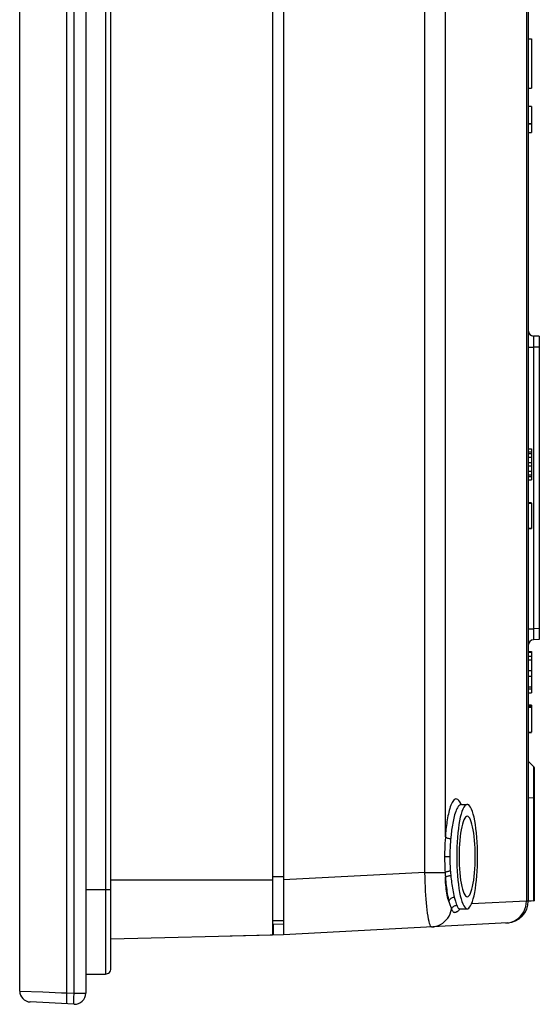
# Model space of a CAD drawing. Extents: x 0 to 1189, y 0 to 841.
# Tile 38 of 53: x 561 to 608, y 314 to 403. Entities that reach past the tile are written whole.
import ezdxf

# ---------------------------------------------------------------- set-up
doc = ezdxf.new("R2010")
doc.units = 0
doc.header["$LTSCALE"] = 65.395
doc.header["$MEASUREMENT"] = 0
doc.layers.add('6_ALL_SURFS', color=7, linetype='CONTINUOUS')
doc.layers.add('7_ALL_FEATURES', color=7, linetype='CONTINUOUS')

msp = doc.modelspace()

# ---------------------------------------------------------------- linework, layer by layer
at = {"layer": '6_ALL_SURFS', "color": 7, "linetype": 'Continuous'}
for p, q in [((565.36786, 493.51144), (565.36786, 314.69061)), ((566.05103, 314.65481), (566.05103, 493.54725)), ((565.36786, 314.69061), (566.05103, 314.65481))]:
    msp.add_line(p, q, dxfattribs=at)
at = {"layer": '7_ALL_FEATURES', "color": 7, "linetype": 'Continuous'}
for p, q in [((561.10337, 314.86444), (561.10337, 493.33762)), ((567.10337, 493.54725), (567.10337, 314.65481)), ((568.90337, 491.79494), (568.90337, 316.40712)), ((569.40336, 317.94794), (569.40336, 490.25411)), ((584.10337, 488.2101), (584.10337, 319.99196)), ((585.10337, 488.2101), (585.10337, 319.99196)), ((597.95256, 325.65851), (597.95256, 482.54355)), ((599.80905, 328.90945), (599.80905, 479.2926)), ((607.1786, 478.48614), (607.1786, 323.04884)), ((607.35337, 478.48024), (607.35337, 323.05596)), ((607.35337, 401.51571), (607.65337, 401.51571)), ((607.65337, 401.51571), (607.65337, 397.01571)), ((607.35337, 397.01571), (607.65337, 397.01571)), ((607.65337, 395.34782), (607.35337, 395.34782)), ((607.65337, 395.34977), (607.65337, 392.99038)), ((607.35337, 393.81431), (607.65337, 393.81431)), ((607.35337, 393.76981), (607.65337, 393.76981)), ((607.35337, 392.99148), (607.65337, 392.99148)), ((607.82951, 373.97302), (607.83129, 373.78708)), ((607.83129, 373.78708), (607.83592, 373.46971)), ((608.35337, 374.45103), (607.83592, 374.4691)), ((608.35337, 374.45103), (608.35337, 346.85103)), ((607.35337, 373.46971), (607.83592, 373.46971)), ((608.35337, 373.45164), (607.83592, 373.46971)), ((607.83592, 373.46971), (607.83592, 347.83235)), ((607.35337, 364.21861), (607.65337, 364.21861)), ((607.35337, 363.94691), (607.65337, 363.94691)), ((607.65337, 364.21861), (607.65337, 361.3964)), ((607.35337, 363.79611), (607.65337, 363.79611)), ((607.65337, 363.42827), (607.35337, 363.42827)), ((607.35337, 362.96631), (607.65337, 362.96631)), ((607.35337, 362.65021), (607.65337, 362.65021)), ((607.35337, 362.17717), (607.65337, 362.17717)), ((607.35337, 361.82771), (607.65337, 361.82771)), ((607.35337, 361.67821), (607.65337, 361.67821)), ((607.35337, 361.67721), (607.65337, 361.67721)), ((607.35337, 361.39535), (607.65337, 361.39535)), ((607.65337, 359.30226), (607.35337, 359.30226)), ((607.35337, 359.26041), (607.65337, 359.26041)), ((607.65337, 359.26041), (607.65337, 356.94426)), ((607.35337, 356.98711), (607.65337, 356.98711)), ((607.35337, 356.94579), (607.65337, 356.94579)), ((607.35337, 356.94538), (607.65337, 356.94538)), ((607.35337, 347.83235), (607.83592, 347.83235)), ((608.35337, 347.85042), (607.83592, 347.83235)), ((607.82948, 347.31968), (607.8287, 347.15584)), ((607.8287, 347.15584), (607.82901, 347.02345)), ((607.83125, 347.51168), (607.82948, 347.31968)), ((608.35337, 346.85103), (607.83592, 346.83296)), ((607.35337, 345.75459), (607.65337, 345.75459)), ((607.35337, 345.70061), (607.65337, 345.70061)), ((607.35337, 345.32671), (607.65337, 345.32671)), ((607.35337, 345.01254), (607.65337, 345.01254)), ((607.65337, 345.75459), (607.65337, 345.03724)), ((607.65337, 345.01254), (607.65337, 342.54654)), ((607.35337, 344.04464), (607.65337, 344.04464)), ((607.35337, 343.51544), (607.65337, 343.51544)), ((607.35337, 342.54654), (607.65337, 342.54654)), ((607.35337, 342.36931), (607.65337, 342.36931)), ((607.65337, 342.52264), (607.65337, 341.99651)), ((607.35337, 341.99651), (607.65337, 341.99651)), ((607.65337, 340.86419), (607.35337, 340.86419)), ((607.65337, 340.86369), (607.35337, 340.86369)), ((607.65337, 340.7304), (607.35337, 340.7304)), ((607.35337, 340.68904), (607.65337, 340.68904)), ((607.65337, 340.86409), (607.65337, 340.71753)), ((607.65337, 340.68904), (607.65337, 338.41574)), ((607.35337, 338.41574), (607.65337, 338.41574)), ((607.35337, 338.37729), (607.65337, 338.37729)), ((607.65337, 338.38481), (607.65337, 338.3778)), ((607.35337, 335.79192), (607.8413, 335.30387)), ((607.84098, 335.24161), (607.84151, 335.01283)), ((607.84151, 335.01283), (607.84146, 333.685)), ((607.92931, 333.80105), (607.92866, 334.32687)), ((607.92869, 334.29771), (607.9293, 334.8508)), ((607.92882, 335.03631), (607.92899, 335.08232)), ((607.9293, 334.8508), (607.92882, 335.03631)), ((607.84146, 333.685), (607.84113, 333.36855)), ((607.92877, 332.94623), (607.9292, 333.83607)), ((607.35337, 332.47498), (607.84117, 332.44991)), ((601.28509, 331.85103), (601.79499, 331.85103)), ((599.80905, 328.90945), (599.78674, 328.52993)), ((599.73957, 327.10103), (600.21249, 327.10103)), ((584.10337, 325.29955), (585.10337, 325.29955)), ((597.95256, 325.65851), (585.10337, 324.98511)), ((597.95256, 325.65851), (599.78754, 325.65851)), ((599.78754, 325.65851), (599.80315, 325.39824)), ((599.80315, 325.39824), (599.81631, 325.19663)), ((600.28763, 325.60605), (600.3066, 325.378)), ((569.40337, 324.98511), (584.10337, 324.98511)), ((567.10337, 324.09418), (569.40337, 324.09418)), ((607.1786, 323.04884), (602.19271, 322.78754)), ((607.35337, 323.05596), (607.1786, 323.04884)), ((607.35337, 323.10832), (607.84124, 323.08278)), ((607.6291, 323.05596), (607.35337, 323.05596)), ((607.92255, 323.06857), (607.92845, 323.07167)), ((601.12722, 322.35103), (601.79499, 322.35103)), ((584.10337, 321.2715), (585.10337, 321.28895)), ((584.13827, 320.95766), (585.10337, 320.9745)), ((584.13827, 320.95766), (584.13827, 319.96669)), ((605.45804, 321.0587), (585.10337, 319.99196)), ((569.40337, 319.60703), (584.10337, 319.99196)), ((585.10337, 319.99196), (580.23191, 319.8644)), ((569.40337, 316.9073), (569.40336, 317.95528)), ((567.10337, 316.40712), (568.90337, 316.40712)), ((561.10337, 314.86444), (563.21967, 314.77818)), ((563.21967, 314.77818), (564.91594, 314.70933)), ((564.91594, 314.70933), (565.36786, 314.69061)), ((566.05103, 314.65481), (567.10337, 314.65481)), ((566.05103, 313.65618), (562.05103, 313.86581))]:
    msp.add_line(p, q, dxfattribs=at)
for points in [[(607.83592, 374.4691), (607.83408, 374.46312), (607.83253, 374.4454), (607.83125, 374.41652), (607.83024, 374.37712), (607.82948, 374.32804), (607.82896, 374.27043), (607.8287, 374.20594), (607.82873, 374.13515), (607.82951, 373.97302)], [(607.83592, 347.83235), (607.83408, 347.72254), (607.83125, 347.51168)], [(607.82901, 347.02345), (607.82951, 346.9685), (607.83027, 346.92211), (607.83129, 346.88443), (607.83257, 346.85632), (607.83411, 346.83889), (607.83592, 346.83296)], [(607.8413, 335.30387), (607.8412, 335.30182), (607.84111, 335.29509), (607.84098, 335.24161)], [(607.84113, 333.36855), (607.84104, 333.2937), (607.84124, 323.08278)], [(607.9291, 323.07167), (607.929, 333.21877), (607.9293, 333.5187)], [(607.92904, 332.4387), (607.92327, 332.44179), (607.9062, 332.44477), (607.87848, 332.44751), (607.84117, 332.44991)], [(601.11915, 332.09104), (601.0316, 332.21577), (600.94547, 332.29718), (600.86018, 332.33888), (600.7783, 332.35038), (600.70056, 332.33142), (600.62623, 332.28224), (600.5557, 332.21311), (600.48916, 332.12496), (600.42641, 332.01685), (600.36728, 331.89616), (600.31179, 331.76352), (600.25991, 331.61829), (600.21136, 331.46597), (600.16619, 331.30707), (600.12436, 331.14108), (600.08548, 330.97198), (600.04957, 330.8002), (600.01661, 330.62531), (599.98617, 330.44998), (599.95824, 330.2746), (599.93284, 330.09878), (599.90952, 329.92411), (599.88827, 329.75087), (599.86911, 329.57876), (599.85165, 329.4085), (599.83575, 329.24031), (599.82155, 329.07396), (599.80905, 328.90945)], [(600.9167, 331.54904), (600.85757, 331.43948), (600.80208, 331.31853), (600.7502, 331.18839), (600.70165, 331.05026), (600.65648, 330.90577), (600.61465, 330.75654), (600.57577, 330.60332), (600.53986, 330.44735), (600.5069, 330.28981), (600.47646, 330.13104), (600.44853, 329.97194), (600.42313, 329.81338), (600.39981, 329.65524), (600.37856, 329.4982), (600.3594, 329.34285), (600.34194, 329.18874), (600.32604, 329.036), (600.31185, 328.88537)], [(601.48086, 331.58305), (601.39657, 331.41312), (601.3162, 331.20301), (601.23959, 330.95381), (601.16877, 330.67298), (601.10394, 330.35977), (601.0449, 330.01492), (600.99311, 329.64805), (600.94876, 329.2588), (600.91165, 328.84753), (600.88264, 328.42504), (600.862, 327.99493), (600.84945, 327.55359), (600.84499, 327.10103)], [(601.28498, 331.85103), (601.26859, 331.85044), (601.19085, 331.83176), (601.11652, 331.78939), (601.04599, 331.72624), (600.97945, 331.64519), (600.9167, 331.54904)], [(601.23744, 331.85522), (601.20754, 331.92661), (601.11915, 332.09104)], [(601.28552, 331.85102), (601.2343, 331.8555), (601.17938, 331.87156), (601.16061, 331.8805)], [(601.79499, 331.85013), (601.749, 331.84474), (601.65828, 331.80159), (601.56891, 331.7139), (601.48086, 331.58305)], [(602.74499, 327.10103), (602.74053, 327.55358), (602.72798, 327.99491), (602.70734, 328.42502), (602.67832, 328.84749), (602.64122, 329.25873), (602.59687, 329.64797), (602.54509, 330.01482), (602.48605, 330.35966), (602.42123, 330.67286), (602.35042, 330.95369), (602.27382, 331.20289), (602.19345, 331.41301), (602.10917, 331.58296), (602.02112, 331.71383), (601.93176, 331.80154), (601.84103, 331.84472), (601.79499, 331.85013)], [(601.79499, 330.76439), (601.72043, 330.74324), (601.64333, 330.68143), (601.5689, 330.58147), (601.49732, 330.44219), (601.42839, 330.26476), (601.36425, 330.05516), (601.305, 329.81214), (601.25054, 329.53695), (601.20262, 329.23927), (601.16152, 328.91863), (601.12698, 328.57551), (601.09995, 328.22108), (601.08074, 327.85904), (601.06905, 327.48569), (601.06486, 327.10103)], [(602.53023, 327.10103), (602.52604, 327.48571), (602.51435, 327.8591), (602.49513, 328.22118), (602.46809, 328.5757), (602.43353, 328.91892), (602.39242, 329.23961), (602.3445, 329.53726), (602.29004, 329.81237), (602.23079, 330.05533), (602.16663, 330.26493), (602.09768, 330.44238), (602.02608, 330.58165), (601.95166, 330.68156), (601.87459, 330.74331), (601.79499, 330.76439)], [(599.80905, 328.90945), (599.82894, 328.88258), (599.85995, 328.85635), (599.90135, 328.83137), (599.95217, 328.80823), (600.01121, 328.7875), (600.07706, 328.76964), (600.14817, 328.7551), (600.22285, 328.74421), (600.29934, 328.73722)], [(600.31185, 328.88537), (600.28461, 328.56662), (600.27088, 328.39418), (600.25816, 328.22017), (600.2461, 328.04689), (600.23506, 327.87258), (600.22607, 327.69127), (600.21948, 327.50104), (600.21496, 327.3042), (600.21249, 327.10103)], [(599.78674, 328.52993), (599.77611, 328.33798), (599.76629, 328.1466), (599.75763, 327.95377), (599.75043, 327.7534), (599.74494, 327.54348), (599.74129, 327.32602), (599.73957, 327.10103)], [(599.73957, 327.10103), (599.74011, 326.94922), (599.74194, 326.7959), (599.74504, 326.64107), (599.74924, 326.48554), (599.75458, 326.3285), (599.76123, 326.16753), (599.76914, 326.00179), (599.77798, 325.83212), (599.78754, 325.65851)], [(600.21249, 327.10103), (600.21328, 326.9639), (600.21556, 326.82514), (600.21932, 326.68487), (600.22461, 326.54415), (600.23139, 326.40219), (600.23957, 326.25643), (600.24913, 326.10617), (600.26009, 325.95257), (600.28763, 325.60605)], [(600.84499, 327.10103), (600.84945, 326.64847), (600.862, 326.20714), (600.88264, 325.77704), (600.91165, 325.35457), (600.94875, 324.94332), (600.9931, 324.55409), (601.04489, 324.18724), (601.10392, 323.8424), (601.16874, 323.5292), (601.23955, 323.24836), (601.31615, 322.99917), (601.39653, 322.78904), (601.48081, 322.6191), (601.56886, 322.48822), (601.65822, 322.40051), (601.74894, 322.35733), (601.79499, 322.35193)], [(601.06486, 327.10103), (601.06905, 326.71636), (601.08074, 326.34301), (601.09995, 325.98098), (601.12698, 325.62654), (601.16152, 325.28342), (601.20262, 324.96278), (601.25053, 324.66511), (601.305, 324.38992), (601.36425, 324.1469), (601.42839, 323.9373), (601.49731, 323.75987), (601.5689, 323.62059), (601.64333, 323.52063), (601.72042, 323.45882), (601.79499, 323.43767)], [(601.79499, 323.43767), (601.87459, 323.45875), (601.95166, 323.52049), (602.02607, 323.6204), (602.09767, 323.75967), (602.16662, 323.93712), (602.23079, 324.14672), (602.29004, 324.38968), (602.3445, 324.66479), (602.39242, 324.96244), (602.43353, 325.28313), (602.46809, 325.62635), (602.49513, 325.98087), (602.51435, 326.34296), (602.52604, 326.71634), (602.53023, 327.10103)], [(601.79499, 322.35193), (601.84097, 322.35732), (601.9317, 322.40047), (602.02106, 322.48815), (602.10911, 322.61901), (602.1934, 322.78893), (602.27378, 322.99905), (602.35039, 323.24824), (602.4212, 323.52907), (602.48603, 323.84229), (602.54507, 324.18714), (602.59686, 324.554), (602.64121, 324.94326), (602.67832, 325.35452), (602.70733, 325.77701), (602.72798, 326.20713), (602.74053, 326.64847), (602.74499, 327.10103)], [(598.09513, 322.88588), (598.06702, 323.22785), (598.04115, 323.58371), (598.01802, 323.95205), (597.99773, 324.34424), (597.98012, 324.76331), (597.96508, 325.20239), (597.95256, 325.65851)], [(599.78754, 325.65851), (599.81013, 325.67938), (599.84286, 325.69979), (599.88501, 325.7193), (599.93566, 325.73748), (599.9937, 325.75392), (600.05786, 325.76827), (600.12672, 325.78021), (600.19878, 325.78949), (600.27245, 325.79589)], [(599.81631, 325.19663), (599.83611, 325.22495), (599.86706, 325.2526), (599.90844, 325.27892), (599.95925, 325.30329), (600.01829, 325.32513), (600.08417, 325.34392), (600.15531, 325.35923), (600.23005, 325.37068), (600.3066, 325.378)], [(600.3066, 325.378), (600.32101, 325.21768), (600.33732, 325.05554), (600.35554, 324.89205), (600.37546, 324.7284), (600.39728, 324.56439), (600.4216, 324.3985), (600.44846, 324.23104), (600.47782, 324.06341), (600.5101, 323.89613), (600.54545, 323.73015), (600.58372, 323.5668), (600.6249, 323.40737)], [(600.13461, 323.01856), (600.09008, 323.14609), (600.04891, 323.28467), (600.01111, 323.43428), (599.97672, 323.59618), (599.94571, 323.76913), (599.91791, 323.94939), (599.89338, 324.13502), (599.87207, 324.32796), (599.85373, 324.53038), (599.83829, 324.74299), (599.82581, 324.96507), (599.81631, 325.19663)], [(599.81631, 325.19663), (599.83072, 325.01853), (599.84703, 324.83949), (599.86524, 324.65952), (599.88517, 324.47867), (599.90699, 324.29689), (599.93131, 324.11402), (599.95817, 323.9291), (599.98753, 323.7431), (600.01981, 323.55877), (600.05516, 323.37703), (600.09343, 323.19696), (600.13461, 323.01856)], [(598.55809, 320.69709), (598.5105, 320.71585), (598.46364, 320.77669), (598.41734, 320.8787), (598.37101, 321.02087), (598.32501, 321.2015), (598.28074, 321.41752), (598.23837, 321.66738), (598.19772, 321.94732), (598.1599, 322.24842), (598.12582, 322.56126), (598.09513, 322.88588)], [(600.13461, 323.01856), (600.15069, 323.08129), (600.17901, 323.1424), (600.21882, 323.20031), (600.26912, 323.25354), (600.32859, 323.3007), (600.39571, 323.34059), (600.46874, 323.37216), (600.5458, 323.39462), (600.6249, 323.40737)], [(600.13461, 323.01856), (600.16242, 322.91814), (600.19023, 322.82368), (600.21785, 322.73499), (600.24475, 322.65303), (600.27106, 322.57638), (600.29757, 322.50214), (600.3244, 322.43027), (600.35095, 322.36263), (600.37691, 322.30022)], [(600.37691, 322.30021), (600.4003, 322.36567), (600.43346, 322.42762), (600.47566, 322.48475), (600.52602, 322.53584), (600.58346, 322.57981), (600.64675, 322.6157), (600.71454, 322.64277), (600.78539, 322.66042), (600.85778, 322.66828)], [(600.6249, 323.40737), (600.65241, 323.31034), (600.67945, 323.21741), (600.70603, 323.12871), (600.73208, 323.04551), (600.80817, 322.81226)], [(600.80817, 322.81226), (600.8331, 322.73843), (600.88734, 322.5844)], [(605.32211, 321.05158), (605.56858, 321.08053), (605.80943, 321.141), (606.0408, 321.23201), (606.25898, 321.35211), (606.46049, 321.49938), (606.6421, 321.67146), (606.80089, 321.8656), (606.93434, 322.07868), (607.04029, 322.30729), (607.11705, 322.54778), (607.1634, 322.79628), (607.1786, 323.04884)], [(607.92845, 323.07167), (607.92334, 323.07474), (607.90699, 323.07753), (607.87962, 323.08021), (607.84124, 323.08278)], [(598.55809, 320.69709), (598.77249, 320.72044), (598.98304, 320.76766), (599.18718, 320.83818), (599.38247, 320.93115), (599.56651, 321.04546), (599.73704, 321.17966), (599.89191, 321.332), (600.02937, 321.50072), (600.148, 321.6841), (600.24631, 321.88011), (600.32296, 322.0863), (600.37691, 322.30021)], [(600.37691, 322.30021), (600.41232, 322.22807), (600.44646, 322.1675), (600.4804, 322.11827), (600.51533, 322.08111), (600.55166, 322.05489), (600.58885, 322.03669), (600.62707, 322.02628), (600.66657, 322.02375), (600.70663, 322.02679), (600.74716, 322.03523), (600.7882, 322.04926), (600.82914, 322.06714), (600.86985, 322.08874), (600.91026, 322.11426), (600.94991, 322.14241), (600.98866, 322.17307), (601.02644, 322.20642), (601.06298, 322.24149), (601.09817, 322.2782), (601.13195, 322.31666), (601.15997, 322.35103)], [(600.88734, 322.5844), (600.91795, 322.51563), (600.94961, 322.46074), (600.98212, 322.41856), (601.01568, 322.38771), (601.05091, 322.36684), (601.08823, 322.35495), (601.12722, 322.35103)], [(601.08469, 322.36806), (601.06715, 322.35353), (601.04578, 322.33834), (601.04637, 322.33793), (601.06773, 322.34433), (601.10816, 322.35033), (601.12705, 322.35104)], [(565.36786, 314.69061), (565.36156, 314.56184), (565.35627, 314.43569), (565.35204, 314.31421), (565.34897, 314.19991), (565.34704, 314.09392), (565.34629, 313.99643), (565.34677, 313.90887), (565.34853, 313.83384), (565.35156, 313.77338), (565.35583, 313.72893), (565.36129, 313.70151), (565.36786, 313.69198)], [(566.05103, 313.65618), (566.04468, 313.66505), (566.03932, 313.69079), (566.03506, 313.73298), (566.03197, 313.79088), (566.03009, 313.86351), (566.02946, 313.94963), (566.03009, 314.04778), (566.03197, 314.15628), (566.03506, 314.27328), (566.03932, 314.39678), (566.04468, 314.52469), (566.05103, 314.65481)]]:
    msp.add_lwpolyline(points, dxfattribs=at)
for centre, radius, start, end in [((607.85337, 374.96879), 0.5, 180, 268), ((607.85337, 346.33326), 0.5, 92, 180), ((607.62914, 335.09176), 0.3, 348.7435557, 44.9935602), ((605.35337, 323.05596), 2, 273, 0), ((568.90337, 316.90712), 0.5, 270, 0.0206388), ((562.10337, 314.86444), 1, 180, 266.986285), ((566.10337, 314.65481), 1, 267, 0)]:
    msp.add_arc(centre, radius, start, end, dxfattribs=at)

doc.saveas('drawing.dxf')
